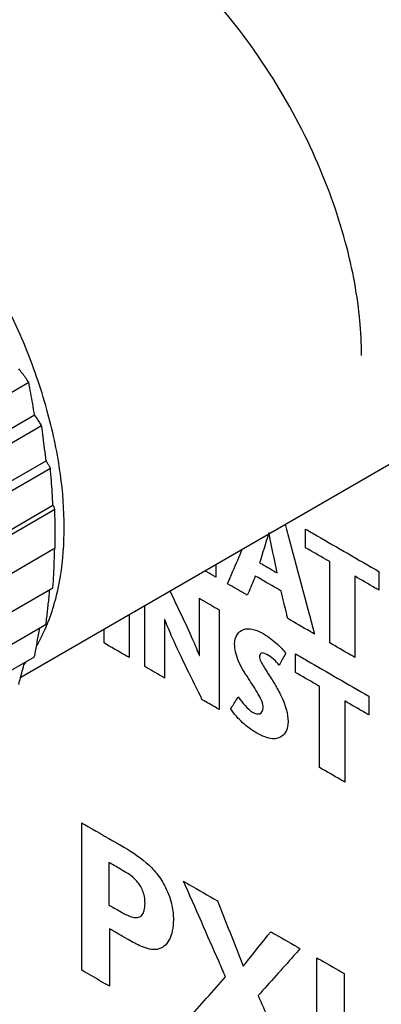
# Model space of a CAD drawing. Header units: inches. Extents: x 0 to 34, y 0 to 22.
# Tile 35 of 59: x 22.988 to 23.108, y 16.528 to 16.856. Entities that reach past the tile are written whole.
import ezdxf

# ---------------------------------------------------------------- set-up
doc = ezdxf.new("R2010")
doc.units = ezdxf.units.IN
doc.header["$LTSCALE"] = 1.87
doc.header["$MEASUREMENT"] = 0
doc.layers.get('0').update_dxf_attribs({"linetype": 'CONTINUOUS'})
doc.layers.add('DATUMCURVES', color=7, linetype='CONTINUOUS')

msp = doc.modelspace()

# ---------------------------------------------------------------- linework, layer by layer
at = {"color": 7, "linetype": 'CONTINUOUS'}
for p, q in [((22.98833, 16.63703), (23.1726, 16.74343)), ((22.91179, 16.68934), (22.99103, 16.73509)), ((22.92452, 16.68474), (22.99293, 16.72424)), ((22.91608, 16.67492), (22.99531, 16.72067)), ((22.91898, 16.66075), (22.99821, 16.70651)), ((22.92835, 16.66951), (22.99676, 16.70901)), ((22.93067, 16.65469), (22.99908, 16.69418)), ((22.92044, 16.64709), (22.99968, 16.69284)), ((22.93145, 16.64052), (22.99986, 16.68001)), ((22.93067, 16.62725), (22.99908, 16.66674)), ((22.92835, 16.6151), (22.99676, 16.6546)), ((22.92452, 16.60429), (22.99293, 16.64379))]:
    msp.add_line(p, q, dxfattribs=at)
for points, knots in [([(23.0501, 16.9556), (23.05075, 16.95597), (23.05328, 16.95734), (23.05691, 16.95884), (23.06094, 16.95999), (23.06397, 16.96063), (23.06651, 16.96099), (23.06856, 16.96119), (23.07177, 16.96139), (23.07688, 16.96131), (23.08404, 16.96034), (23.09171, 16.95842), (23.09983, 16.95545), (23.10832, 16.95138), (23.11708, 16.94617), (23.12599, 16.93983), (23.13489, 16.93236), (23.14365, 16.92387), (23.1521, 16.91446), (23.16009, 16.90428), (23.16749, 16.89351), (23.17419, 16.88235), (23.18009, 16.87098), (23.18514, 16.85962), (23.18932, 16.84843), (23.1936, 16.83442), (23.197, 16.81817), (23.19797, 16.80539), (23.19797, 16.7995)], [0, 0, 0, 0, 0.00923, 0.035219, 0.04799, 0.060648, 0.073216, 0.07948, 0.085844, 0.112699, 0.142075, 0.174273, 0.209532, 0.247993, 0.289686, 0.334463, 0.382088, 0.432122, 0.484038, 0.537177, 0.590838, 0.6443, 0.696854, 0.747886, 0.796837, 0.843311, 0.927668, 1, 1, 1, 1]), ([(23.00281, 16.68681), (23.00281, 16.69271), (23.00184, 16.70548), (22.99844, 16.72173), (22.99416, 16.73575), (22.98998, 16.74694), (22.98492, 16.7583), (22.97903, 16.76966), (22.97233, 16.78083), (22.96493, 16.7916), (22.95694, 16.80178), (22.94849, 16.81119), (22.93973, 16.81968), (22.93083, 16.82714), (22.92192, 16.83349), (22.91316, 16.8387), (22.90506, 16.84258), (22.89984, 16.84453), (22.89753, 16.84527)], [0, 0, 0, 0, 0.088175, 0.191009, 0.247663, 0.307336, 0.369545, 0.43361, 0.498783, 0.564197, 0.628976, 0.692262, 0.753255, 0.811312, 0.865897, 0.916722, 0.963608, 1, 1, 1, 1]), ([(22.99103, 16.73509), (22.99068, 16.7356), (22.98996, 16.73662), (22.98884, 16.73813), (22.98806, 16.73912), (22.98766, 16.73961)], [0, 0, 0, 0, 0.329746, 0.663011, 1, 1, 1, 1]), ([(22.99293, 16.72424), (22.99274, 16.72546), (22.99234, 16.7279), (22.99171, 16.73151), (22.99126, 16.7339), (22.99103, 16.73509)], [0, 0, 0, 0, 0.337563, 0.670887, 1, 1, 1, 1]), ([(22.99531, 16.72067), (22.99507, 16.72108), (22.99457, 16.72188), (22.99378, 16.72307), (22.99322, 16.72385), (22.99293, 16.72424)], [0, 0, 0, 0, 0.33004, 0.663249, 1, 1, 1, 1]), ([(22.99676, 16.70901), (22.99662, 16.71033), (22.99632, 16.71294), (22.99584, 16.71682), (22.9955, 16.71939), (22.99531, 16.72067)], [0, 0, 0, 0, 0.337682, 0.671009, 1, 1, 1, 1]), ([(22.99821, 16.70651), (22.99807, 16.70679), (22.99778, 16.70736), (22.99729, 16.7082), (22.99694, 16.70874), (22.99676, 16.70901)], [0, 0, 0, 0, 0.330811, 0.663863, 1, 1, 1, 1]), ([(22.99908, 16.69418), (22.999, 16.69557), (22.99884, 16.69833), (22.99855, 16.70244), (22.99833, 16.70516), (22.99821, 16.70651)], [0, 0, 0, 0, 0.337816, 0.671147, 1, 1, 1, 1]), ([(22.99968, 16.69284), (22.99963, 16.693), (22.99953, 16.69331), (22.99933, 16.69376), (22.99917, 16.69405), (22.99908, 16.69418)], [0, 0, 0, 0, 0.334772, 0.667011, 1, 1, 1, 1]), ([(22.99986, 16.68001), (22.99986, 16.68146), (22.99985, 16.68433), (22.99981, 16.6872), (22.99978, 16.68863)], [0, 0, 0, 0, 0.503454, 1, 1, 1, 1]), ([(23.00065, 16.66585), (23.001, 16.66743), (23.00232, 16.67434), (23.00281, 16.6814), (23.00281, 16.68681)], [0, 0, 0, 0, 0.229903, 1, 1, 1, 1]), ([(22.99908, 16.66674), (22.99917, 16.66823), (22.99933, 16.67117), (22.99953, 16.67556), (22.99963, 16.67847), (22.99968, 16.67991)], [0, 0, 0, 0, 0.337937, 0.67127, 1, 1, 1, 1]), ([(22.99676, 16.6546), (22.99694, 16.6561), (22.99729, 16.65908), (22.99771, 16.66293), (22.99795, 16.66528), (22.99804, 16.66614)], [0, 0, 0, 0, 0.390544, 0.775594, 1, 1, 1, 1]), ([(22.99713, 16.65446), (22.99723, 16.65471), (22.99831, 16.65741), (22.99954, 16.6612), (23.00042, 16.66481), (23.00065, 16.66585)], [0, 0, 0, 0, 0.066383, 0.73135, 1, 1, 1, 1]), ([(22.99293, 16.64379), (22.99322, 16.64529), (22.99377, 16.64827), (22.99435, 16.65147), (22.99465, 16.65318), (22.99468, 16.6534)], [0, 0, 0, 0, 0.468666, 0.930505, 1, 1, 1, 1]), ([(22.99363, 16.64731), (22.9938, 16.64759), (22.99497, 16.64967), (22.99601, 16.65181), (22.99681, 16.65371)], [0, 0, 0, 0, 0.135222, 1, 1, 1, 1]), ([(22.98766, 16.6345), (22.98806, 16.63598), (22.98871, 16.63843), (22.98934, 16.64088), (22.98959, 16.64186)], [0, 0, 0, 0, 0.603788, 1, 1, 1, 1]), ([(22.9895, 16.64122), (22.98964, 16.64141), (22.98989, 16.64171), (22.99012, 16.64203), (22.99022, 16.64215)], [0, 0, 0, 0, 0.591871, 1, 1, 1, 1])]:
    msp.add_open_spline(points, degree=3, knots=knots, dxfattribs=at)
at = {"color": 3, "linetype": 'CONTINUOUS'}
msp.add_open_spline([(23.10181, 16.74397, 3.17589), (23.10181, 16.74581, 3.17719), (23.10172, 16.74958, 3.17975), (23.10116, 16.75754, 3.1847), (23.09969, 16.76825, 3.19047), (23.09657, 16.782, 3.19638), (23.09033, 16.80176, 3.20271), (23.07855, 16.82753, 3.2065), (23.05909, 16.85645, 3.20312), (23.0361, 16.88034, 3.19185), (23.01239, 16.89675, 3.17442), (22.99375, 16.9039, 3.15664), (22.9806, 16.90589, 3.14195), (22.97178, 16.90584, 3.13112), (22.96352, 16.90437, 3.11995), (22.95275, 16.90024, 3.10384), (22.94072, 16.89035, 3.08211), (22.93091, 16.87095, 3.05637), (22.92856, 16.85356, 3.04121), (22.92856, 16.844, 3.03445)], degree=3, knots=[0, 0, 0, 0, 0.017543, 0.035622, 0.073334, 0.113099, 0.154705, 0.242291, 0.333452, 0.424614, 0.5122, 0.593406, 0.631128, 0.666726, 0.702325, 0.740046, 0.821253, 0.908838, 1, 1, 1, 1], dxfattribs=at)
at = {"color": 7, "linetype": 'CONTINUOUS'}
for points in [[(22.99978, 16.68863), (22.99975, 16.69003), (22.99972, 16.69144), (22.99968, 16.69284)], [(22.99681, 16.65371), (22.99692, 16.65396), (22.99702, 16.65421), (22.99713, 16.65446)]]:
    msp.add_open_spline(points, degree=3, dxfattribs=at)
at = {"layer": 'DATUMCURVES', "color": 40, "linetype": 'CONTINUOUS'}
for points, knots in [([(23.07633, 16.68784, 2.8954), (23.07663, 16.68672, 2.89498), (23.07989, 16.67456, 2.89039), (23.08316, 16.6624, 2.88579), (23.08613, 16.65135, 2.88161)], [0, 0, 0, 0, 0.091438, 1, 1, 1, 1]), ([(23.08318, 16.68003, 2.89828), (23.08318, 16.68036, 2.89851), (23.08318, 16.68243, 2.89997), (23.08318, 16.6845, 2.90144), (23.08318, 16.68625, 2.90267)], [0, 0, 0, 0, 0.15625, 1, 1, 1, 1]), ([(23.08318, 16.68625, 2.90267), (23.08445, 16.68551, 2.90371), (23.09259, 16.68081, 2.91036), (23.10074, 16.67611, 2.91701), (23.10761, 16.67214, 2.92262)], [0, 0, 0, 0, 0.15625, 1, 1, 1, 1]), ([(23.05723, 16.66804, 2.85801), (23.05782, 16.66943, 2.85971), (23.05946, 16.6733, 2.86447), (23.0611, 16.67717, 2.86922), (23.06216, 16.67965, 2.87226)], [0, 0, 0, 0, 0.358659, 1, 1, 1, 1]), ([(23.09121, 16.6754, 2.90483), (23.09079, 16.67564, 2.90449), (23.08811, 16.67719, 2.90231), (23.08544, 16.67873, 2.90012), (23.08318, 16.68003, 2.89828)], [0, 0, 0, 0, 0.15625, 1, 1, 1, 1]), ([(23.06787, 16.67507, 2.87602), (23.06818, 16.6749, 2.87627), (23.07012, 16.67378, 2.87786), (23.07206, 16.67265, 2.87944), (23.0737, 16.67171, 2.88078)], [0, 0, 0, 0, 0.15625, 1, 1, 1, 1]), ([(23.09121, 16.64842, 2.88575), (23.09121, 16.64983, 2.88675), (23.09121, 16.65882, 2.89311), (23.09121, 16.66781, 2.89947), (23.09121, 16.6754, 2.90483)], [0, 0, 0, 0, 0.15625, 1, 1, 1, 1]), ([(23.05334, 16.67029, 2.85484), (23.05305, 16.67045, 2.8546), (23.05181, 16.67117, 2.85359), (23.05058, 16.67188, 2.85258), (23.04964, 16.67242, 2.85181)], [0, 0, 0, 0, 0.236162, 1, 1, 1, 1]), ([(23.06644, 16.67064, 2.87114), (23.0663, 16.67031, 2.87073), (23.06541, 16.66818, 2.86814), (23.06453, 16.66605, 2.86555), (23.06378, 16.66426, 2.86336)], [0, 0, 0, 0, 0.15625, 1, 1, 1, 1]), ([(23.07506, 16.66567, 2.87817), (23.07461, 16.66593, 2.8778), (23.07174, 16.66758, 2.87546), (23.06886, 16.66924, 2.87311), (23.06644, 16.67064, 2.87114)], [0, 0, 0, 0, 0.15625, 1, 1, 1, 1]), ([(23.10761, 16.66593, 2.91822), (23.10719, 16.66617, 2.91788), (23.10451, 16.66772, 2.9157), (23.10184, 16.66926, 2.91351), (23.09958, 16.67056, 2.91167)], [0, 0, 0, 0, 0.15625, 1, 1, 1, 1]), ([(23.09958, 16.67056, 2.91167), (23.09958, 16.66916, 2.91068), (23.09958, 16.66017, 2.90432), (23.09958, 16.65117, 2.89796), (23.09958, 16.64359, 2.89259)], [0, 0, 0, 0, 0.15625, 1, 1, 1, 1]), ([(23.10761, 16.67214, 2.92262), (23.10761, 16.67182, 2.92239), (23.10761, 16.66975, 2.92092), (23.10761, 16.66768, 2.91946), (23.10761, 16.66593, 2.91822)], [0, 0, 0, 0, 0.15625, 1, 1, 1, 1]), ([(23.06378, 16.66426, 2.86336), (23.06344, 16.66446, 2.86308), (23.06125, 16.66572, 2.8613), (23.05907, 16.66698, 2.85952), (23.05723, 16.66804, 2.85801)], [0, 0, 0, 0, 0.15625, 1, 1, 1, 1]), ([(23.03795, 16.66568, 2.83273), (23.04057, 16.66033, 2.83216), (23.04403, 16.65324, 2.83137), (23.0471, 16.64603, 2.83004), (23.04772, 16.64426, 2.82955)], [0, 0, 0, 0, 0.755526, 1, 1, 1, 1]), ([(23.07724, 16.65649, 2.87435), (23.07713, 16.65696, 2.87455), (23.0764, 16.66002, 2.87582), (23.07567, 16.66308, 2.87709), (23.07506, 16.66567, 2.87817)], [0, 0, 0, 0, 0.15625, 1, 1, 1, 1]), ([(23.02965, 16.64052, 2.80478), (23.02965, 16.64225, 2.806), (23.02965, 16.64904, 2.8108), (23.02965, 16.65583, 2.8156), (23.02965, 16.66089, 2.81918)], [0, 0, 0, 0, 0.25462, 1, 1, 1, 1]), ([(23.04781, 16.64421, 2.82962), (23.04781, 16.6452, 2.83032), (23.04781, 16.65154, 2.83481), (23.04781, 16.65788, 2.83929), (23.04781, 16.66323, 2.84307)], [0, 0, 0, 0, 0.15625, 1, 1, 1, 1]), ([(23.04781, 16.66323, 2.84307), (23.04815, 16.66303, 2.84335), (23.05035, 16.66176, 2.84514), (23.05254, 16.66049, 2.84694), (23.0544, 16.65942, 2.84845)], [0, 0, 0, 0, 0.15625, 1, 1, 1, 1]), ([(23.0544, 16.65942, 2.84845), (23.0544, 16.65769, 2.84723), (23.0544, 16.64663, 2.8394), (23.0544, 16.63557, 2.83158), (23.0544, 16.62623, 2.82498)], [0, 0, 0, 0, 0.15625, 1, 1, 1, 1]), ([(23.03625, 16.65615, 2.82391), (23.03625, 16.65514, 2.82319), (23.03625, 16.64866, 2.81861), (23.03625, 16.64218, 2.81403), (23.03625, 16.63671, 2.81016)], [0, 0, 0, 0, 0.15625, 1, 1, 1, 1]), ([(23.0488, 16.62947, 2.82041), (23.04539, 16.63634, 2.8211), (23.04093, 16.64514, 2.82186), (23.03708, 16.65412, 2.82349), (23.03633, 16.65611, 2.82397)], [0, 0, 0, 0, 0.779166, 1, 1, 1, 1]), ([(23.08613, 16.65135, 2.88161), (23.08567, 16.65162, 2.88123), (23.08271, 16.65333, 2.87881), (23.07974, 16.65504, 2.87639), (23.07724, 16.65649, 2.87435)], [0, 0, 0, 0, 0.15625, 1, 1, 1, 1]), ([(23.05956, 16.64806, 2.84674), (23.05956, 16.65049, 2.84845), (23.06216, 16.6542, 2.85427), (23.0685, 16.65227, 2.86066), (23.07336, 16.64851, 2.86396), (23.07573, 16.64602, 2.8651), (23.07655, 16.64494, 2.86534)], [0, 0, 0, 0, 0.299164, 0.639326, 0.861146, 1, 1, 1, 1]), ([(23.02445, 16.64352, 2.80053), (23.02402, 16.64377, 2.80018), (23.02122, 16.64539, 2.79789), (23.01843, 16.647, 2.79561), (23.01607, 16.64836, 2.79369)], [0, 0, 0, 0, 0.15625, 1, 1, 1, 1]), ([(23.06078, 16.63047, 2.8358), (23.06214, 16.62846, 2.83604), (23.06457, 16.62549, 2.83692), (23.06818, 16.62432, 2.8405), (23.06934, 16.62636, 2.84337), (23.06866, 16.62909, 2.84447), (23.0669, 16.63241, 2.84466), (23.06402, 16.63672, 2.84418), (23.0605, 16.6422, 2.84375), (23.05956, 16.64639, 2.84555), (23.05956, 16.64806, 2.84674)], [0, 0, 0, 0, 0.18919, 0.279785, 0.3734, 0.43513, 0.504042, 0.662672, 0.840812, 1, 1, 1, 1]), ([(23.09958, 16.64359, 2.89259), (23.09914, 16.64384, 2.89223), (23.09635, 16.64545, 2.88996), (23.09356, 16.64706, 2.88768), (23.09121, 16.64842, 2.88575)], [0, 0, 0, 0, 0.15625, 1, 1, 1, 1]), ([(23.07441, 16.64095, 2.85991), (23.07384, 16.64171, 2.85973), (23.07248, 16.64311, 2.85906), (23.07046, 16.64458, 2.85763), (23.06846, 16.64543, 2.85578), (23.06739, 16.64359, 2.85317), (23.06996, 16.63926, 2.85325), (23.07176, 16.63658, 2.85357), (23.0729, 16.63467, 2.8536)], [0, 0, 0, 0, 0.135258, 0.282789, 0.409721, 0.501281, 0.687962, 1, 1, 1, 1]), ([(23.07655, 16.64494, 2.86534), (23.07644, 16.64473, 2.86506), (23.07573, 16.6434, 2.86324), (23.07501, 16.64207, 2.86143), (23.07441, 16.64095, 2.85991)], [0, 0, 0, 0, 0.15625, 1, 1, 1, 1]), ([(23.07979, 16.63855, 2.86479), (23.07979, 16.63887, 2.86502), (23.07979, 16.64094, 2.86648), (23.07979, 16.64301, 2.86795), (23.07979, 16.64476, 2.86918)], [0, 0, 0, 0, 0.15625, 1, 1, 1, 1]), ([(23.07979, 16.64476, 2.86918), (23.08107, 16.64402, 2.87022), (23.08921, 16.63932, 2.87687), (23.09735, 16.63462, 2.88352), (23.10422, 16.63065, 2.88913)], [0, 0, 0, 0, 0.15625, 1, 1, 1, 1]), ([(23.03625, 16.63671, 2.81016), (23.03591, 16.63691, 2.80988), (23.03371, 16.63818, 2.80809), (23.03151, 16.63945, 2.80629), (23.02965, 16.64052, 2.80478)], [0, 0, 0, 0, 0.15625, 1, 1, 1, 1]), ([(23.08782, 16.63391, 2.87135), (23.0874, 16.63415, 2.871), (23.08473, 16.6357, 2.86882), (23.08205, 16.63724, 2.86663), (23.07979, 16.63855, 2.86479)], [0, 0, 0, 0, 0.15625, 1, 1, 1, 1]), ([(23.0729, 16.63467, 2.8536), (23.07368, 16.63335, 2.85363), (23.07601, 16.62934, 2.85365), (23.07735, 16.6247, 2.852), (23.07735, 16.62214, 2.8502)], [0, 0, 0, 0, 0.328413, 1, 1, 1, 1]), ([(23.08782, 16.60693, 2.85227), (23.08782, 16.60834, 2.85326), (23.08782, 16.61733, 2.85962), (23.08782, 16.62632, 2.86598), (23.08782, 16.63391, 2.87135)], [0, 0, 0, 0, 0.15625, 1, 1, 1, 1]), ([(23.0544, 16.62623, 2.82498), (23.05411, 16.6264, 2.82474), (23.05224, 16.62748, 2.82322), (23.05037, 16.62856, 2.82169), (23.0488, 16.62947, 2.82041)], [0, 0, 0, 0, 0.15625, 1, 1, 1, 1]), ([(23.05824, 16.62644, 2.82984), (23.05838, 16.62665, 2.83015), (23.05922, 16.628, 2.83214), (23.06007, 16.62934, 2.83412), (23.06078, 16.63047, 2.8358)], [0, 0, 0, 0, 0.15625, 1, 1, 1, 1]), ([(23.10422, 16.62444, 2.88474), (23.1038, 16.62468, 2.88439), (23.10113, 16.62623, 2.88221), (23.09845, 16.62777, 2.88002), (23.09619, 16.62908, 2.87818)], [0, 0, 0, 0, 0.15625, 1, 1, 1, 1]), ([(23.09619, 16.62908, 2.87818), (23.09619, 16.62767, 2.87719), (23.09619, 16.61868, 2.87083), (23.09619, 16.60969, 2.86447), (23.09619, 16.6021, 2.8591)], [0, 0, 0, 0, 0.15625, 1, 1, 1, 1]), ([(23.10422, 16.63065, 2.88913), (23.10422, 16.63033, 2.8889), (23.10422, 16.62826, 2.88744), (23.10422, 16.62619, 2.88597), (23.10422, 16.62444, 2.88474)], [0, 0, 0, 0, 0.15625, 1, 1, 1, 1]), ([(23.07735, 16.62214, 2.8502), (23.07735, 16.62, 2.84868), (23.07597, 16.61707, 2.84492), (23.07186, 16.61607, 2.83918), (23.0671, 16.61804, 2.83475), (23.06229, 16.62147, 2.83128), (23.05939, 16.62469, 2.83), (23.05824, 16.62644, 2.82984)], [0, 0, 0, 0, 0.23251, 0.396161, 0.614196, 0.814057, 1, 1, 1, 1]), ([(23.09619, 16.6021, 2.8591), (23.09576, 16.60235, 2.85875), (23.09297, 16.60396, 2.85647), (23.09018, 16.60557, 2.85419), (23.08782, 16.60693, 2.85227)], [0, 0, 0, 0, 0.15625, 1, 1, 1, 1]), ([(23.00865, 16.58853, 2.74229), (23.00933, 16.58814, 2.74285), (23.01371, 16.58561, 2.74642), (23.01809, 16.58308, 2.75), (23.02179, 16.58095, 2.75302)], [0, 0, 0, 0, 0.15625, 1, 1, 1, 1]), ([(23.00865, 16.5395, 2.70761), (23.00865, 16.54206, 2.70942), (23.00865, 16.5584, 2.72098), (23.00865, 16.57474, 2.73254), (23.00865, 16.58853, 2.74229)], [0, 0, 0, 0, 0.15625, 1, 1, 1, 1]), ([(23.02179, 16.58095, 2.75302), (23.02458, 16.57933, 2.7553), (23.02871, 16.5769, 2.75863), (23.03377, 16.57176, 2.76119), (23.03696, 16.56678, 2.76158), (23.03888, 16.56128, 2.76004), (23.03916, 16.55784, 2.75795), (23.03916, 16.55637, 2.75691)], [0, 0, 0, 0, 0.342385, 0.495492, 0.653457, 0.844776, 1, 1, 1, 1]), ([(23.02226, 16.57272, 2.74777), (23.02202, 16.57286, 2.74758), (23.02049, 16.57374, 2.74633), (23.01896, 16.57463, 2.74508), (23.01766, 16.57537, 2.74402)], [0, 0, 0, 0, 0.15625, 1, 1, 1, 1]), ([(23.01766, 16.57537, 2.74402), (23.01766, 16.57464, 2.7435), (23.01766, 16.56992, 2.74017), (23.01766, 16.5652, 2.73683), (23.01766, 16.56123, 2.73402)], [0, 0, 0, 0, 0.15625, 1, 1, 1, 1]), ([(23.02131, 16.55912, 2.73699), (23.02216, 16.55863, 2.73769), (23.02396, 16.55762, 2.73918), (23.02673, 16.55667, 2.7419), (23.02878, 16.55746, 2.74497), (23.02961, 16.55948, 2.74741), (23.02979, 16.56161, 2.74915), (23.02962, 16.56388, 2.75054), (23.02888, 16.56653, 2.75151), (23.02707, 16.56933, 2.75127), (23.02461, 16.57134, 2.74967), (23.02301, 16.57228, 2.74839), (23.02226, 16.57272, 2.74777)], [0, 0, 0, 0, 0.110912, 0.234235, 0.36099, 0.436261, 0.529486, 0.612577, 0.679659, 0.792515, 0.902006, 1, 1, 1, 1]), ([(23.05654, 16.53728, 2.7647), (23.05582, 16.53894, 2.76498), (23.05117, 16.54953, 2.76678), (23.04651, 16.56013, 2.76858), (23.04259, 16.56907, 2.77009)], [0, 0, 0, 0, 0.15625, 1, 1, 1, 1]), ([(23.05384, 16.56257, 2.77928), (23.05429, 16.56144, 2.77903), (23.05716, 16.55421, 2.77743), (23.06002, 16.54698, 2.77582), (23.06244, 16.54088, 2.77447)], [0, 0, 0, 0, 0.15625, 1, 1, 1, 1]), ([(23.03916, 16.55637, 2.75691), (23.03915, 16.55372, 2.75502), (23.03833, 16.54915, 2.75079), (23.03423, 16.54569, 2.74332), (23.02889, 16.54702, 2.73772), (23.02558, 16.54883, 2.73495), (23.02408, 16.5497, 2.73373)], [0, 0, 0, 0, 0.299203, 0.565089, 0.80319, 1, 1, 1, 1]), ([(23.02408, 16.5497, 2.73373), (23.02376, 16.54989, 2.73346), (23.0217, 16.55108, 2.73178), (23.01963, 16.55227, 2.7301), (23.01789, 16.55327, 2.72868)], [0, 0, 0, 0, 0.15625, 1, 1, 1, 1]), ([(23.01789, 16.55327, 2.72868), (23.01789, 16.55228, 2.72797), (23.01789, 16.54591, 2.72347), (23.01789, 16.53954, 2.71896), (23.01789, 16.53417, 2.71516)], [0, 0, 0, 0, 0.15625, 1, 1, 1, 1]), ([(23.06244, 16.54088, 2.77447), (23.06292, 16.54147, 2.77548), (23.06598, 16.54528, 2.78192), (23.06904, 16.54909, 2.78836), (23.07162, 16.55231, 2.7938)], [0, 0, 0, 0, 0.15625, 1, 1, 1, 1]), ([(23.07162, 16.55231, 2.7938), (23.07213, 16.55201, 2.79421), (23.07539, 16.55013, 2.79688), (23.07865, 16.54825, 2.79954), (23.0814, 16.54666, 2.80178)], [0, 0, 0, 0, 0.15625, 1, 1, 1, 1]), ([(23.0814, 16.54666, 2.80178), (23.08067, 16.54585, 2.80032), (23.076, 16.54066, 2.79092), (23.07133, 16.53547, 2.78153), (23.06738, 16.53109, 2.7736)], [0, 0, 0, 0, 0.15625, 1, 1, 1, 1]), ([(23.0869, 16.54362, 2.80637), (23.08737, 16.54335, 2.80676), (23.09042, 16.54159, 2.80924), (23.09346, 16.53983, 2.81173), (23.09603, 16.53835, 2.81382)], [0, 0, 0, 0, 0.15625, 1, 1, 1, 1]), ([(23.0869, 16.49432, 2.7715), (23.0869, 16.49689, 2.77332), (23.0869, 16.51332, 2.78494), (23.0869, 16.52976, 2.79656), (23.0869, 16.54362, 2.80637)], [0, 0, 0, 0, 0.15625, 1, 1, 1, 1]), ([(23.01789, 16.53417, 2.71516), (23.01741, 16.53444, 2.71477), (23.01433, 16.53622, 2.71225), (23.01125, 16.538, 2.70974), (23.00865, 16.5395, 2.70761)], [0, 0, 0, 0, 0.15625, 1, 1, 1, 1]), ([(23.04159, 16.52048, 2.73451), (23.04237, 16.52136, 2.73609), (23.04736, 16.52696, 2.74615), (23.05234, 16.53256, 2.75621), (23.05654, 16.53728, 2.7647)], [0, 0, 0, 0, 0.15625, 1, 1, 1, 1]), ([(23.09603, 16.53835, 2.81382), (23.09603, 16.53578, 2.81201), (23.09603, 16.52494, 2.80434), (23.09603, 16.51409, 2.79667), (23.09603, 16.50581, 2.79081)], [0, 0, 0, 0, 0.236749, 1, 1, 1, 1]), ([(23.06738, 16.53109, 2.7736), (23.06815, 16.52931, 2.77329), (23.0731, 16.51796, 2.77132), (23.07805, 16.5066, 2.76935), (23.08223, 16.49702, 2.76769)], [0, 0, 0, 0, 0.15625, 1, 1, 1, 1])]:
    msp.add_open_spline(points, degree=3, knots=knots, dxfattribs=at)
for points in [[(23.07079, 16.68464, 2.88637), (23.06991, 16.68137, 2.88297), (23.06885, 16.67826, 2.87947), (23.06787, 16.67507, 2.87602)], [(23.0737, 16.67171, 2.88078), (23.07279, 16.67618, 2.88283), (23.07184, 16.68067, 2.88483), (23.07101, 16.68512, 2.88697)], [(23.05334, 16.67456, 2.85787), (23.05334, 16.67314, 2.85686), (23.05334, 16.67171, 2.85585), (23.05334, 16.67029, 2.85484)], [(23.02445, 16.65789, 2.81069), (23.02445, 16.6531, 2.8073), (23.02445, 16.64831, 2.80392), (23.02445, 16.64352, 2.80053)], [(23.03633, 16.65611, 2.82397), (23.0363, 16.65612, 2.82395), (23.03628, 16.65614, 2.82393), (23.03625, 16.65615, 2.82391)], [(23.01607, 16.64836, 2.79369), (23.01607, 16.64992, 2.79479), (23.01607, 16.65148, 2.7959), (23.01607, 16.65305, 2.797)], [(23.04772, 16.64426, 2.82955), (23.04775, 16.64425, 2.82958), (23.04778, 16.64423, 2.8296), (23.04781, 16.64421, 2.82962)], [(23.04259, 16.56907, 2.77009), (23.04318, 16.56873, 2.77057), (23.04376, 16.56839, 2.77105), (23.04435, 16.56805, 2.77153)], [(23.04435, 16.56805, 2.77153), (23.04751, 16.56623, 2.77411), (23.05068, 16.5644, 2.7767), (23.05384, 16.56257, 2.77928)], [(23.01766, 16.56123, 2.73402), (23.01888, 16.56052, 2.73501), (23.02009, 16.55982, 2.736), (23.02131, 16.55912, 2.73699)]]:
    msp.add_open_spline(points, degree=3, dxfattribs=at)

doc.saveas('drawing.dxf')
